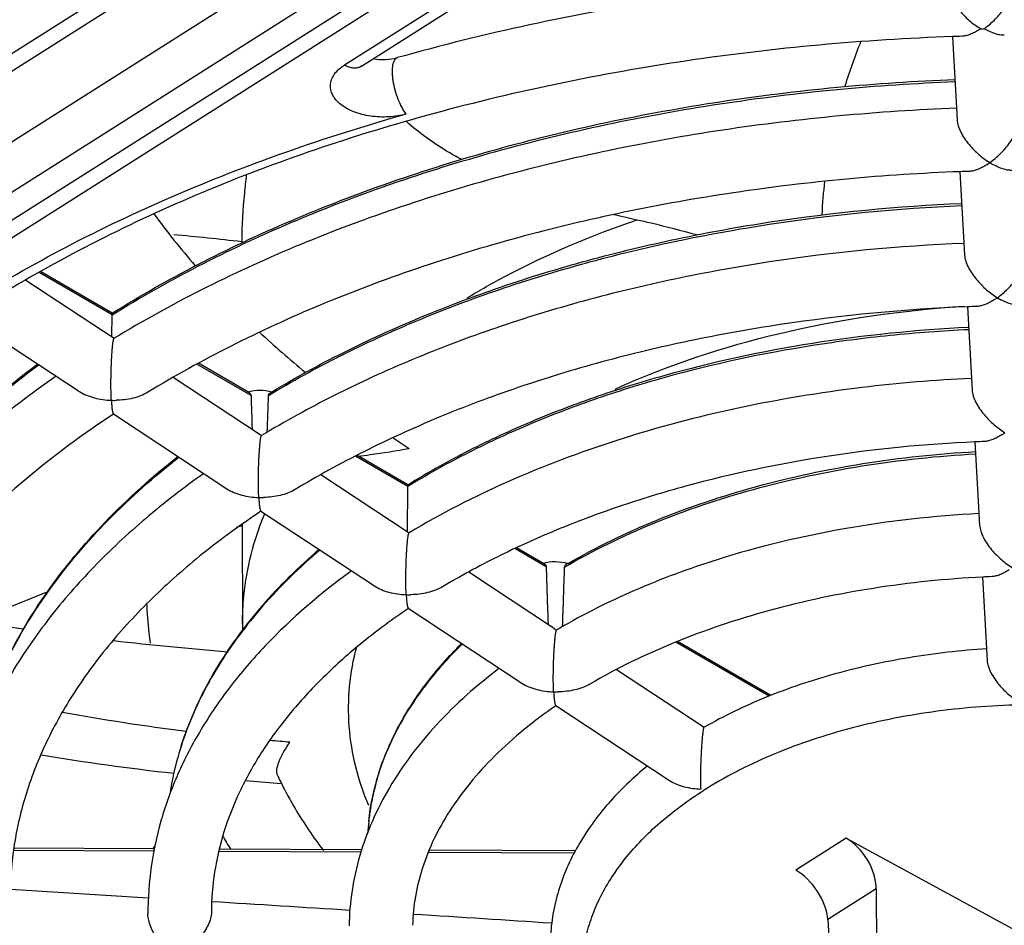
# Model space of a CAD drawing. Header units: millimetres. Extents: x 0 to 1189, y 0 to 841.
# Tile 38 of 67: x 1029 to 1052, y 216 to 238. Entities that reach past the tile are written whole.
import ezdxf

# ---------------------------------------------------------------- set-up
doc = ezdxf.new("R2010")
doc.units = ezdxf.units.MM
doc.header["$LTSCALE"] = 65.395
doc.layers.get('0').update_dxf_attribs({"linetype": 'CONTINUOUS'})
doc.layers.add('DRAFTS', color=7, linetype='CONTINUOUS')
doc.layers.add('ROUNDS', color=7, linetype='CONTINUOUS')

msp = doc.modelspace()

# ---------------------------------------------------------------- linework, layer by layer
at = {"color": 9, "linetype": 'CONTINUOUS'}
for p, q in [((1048.7835, 249.8587), (1020.0839, 231.6848)), ((1048.9661, 249.5609), (1020.2664, 231.387)), ((1050.7373, 247.1611), (1001.4943, 215.9783)), ((1051.0885, 246.9706), (1001.4763, 215.554)), ((1036.2246, 236.6649), (1039.2926, 238.6077)), ((1030.7313, 230.767), (1029.0067, 231.7676)), ((1034.0155, 228.8616), (1032.7373, 229.6032)), ((1037.7172, 226.7139), (1036.4797, 227.4318)), ((1034.3297, 226.0544), (1034.3381, 226.0748)), ((1040.9867, 224.8169), (1040.2454, 225.247)), ((1046.2521, 221.762), (1044.051, 223.0391)), ((1048.0722, 218.4065), (1046.8818, 217.6527)), ((1031.7211, 218.1059), (1028.4061, 218.1225)), ((1036.6116, 218.0815), (1033.2519, 218.0983)), ((1041.6461, 218.0563), (1038.1987, 218.0735)), ((1048.7836, 217.2126), (1047.639, 216.4878))]:
    msp.add_line(p, q, dxfattribs=at)
at = {"color": 7, "linetype": 'CONTINUOUS'}
for p, q in [((1021.681, 230.6243), (1050.3693, 248.7909)), ((998.9728, 215.0569), (1050.1957, 247.4935)), ((1050.5822, 237.3318), (1050.6919, 235.368)), ((1050.7603, 234.1436), (1050.87, 232.1789)), ((1033.7945, 232.4892), (1033.7946, 232.4616)), ((1030.7357, 230.804), (1029.0409, 231.7873)), ((1028.6939, 231.5874), (1030.7836, 230.2106)), ((1030.7297, 230.2461), (1030.7313, 230.763)), ((1050.9384, 230.955), (1051.0482, 228.9895)), ((1027.2806, 230.7223), (1029.9616, 228.9559)), ((1030.7835, 230.2107), (1030.781, 230.2091)), ((1030.7847, 230.2114), (1030.7835, 230.2107)), ((1033.9789, 228.9223), (1032.7728, 229.6221)), ((1032.1796, 229.2909), (1034.2308, 227.9394)), ((1034.4661, 228.9231), (1034.5098, 228.9495)), ((1030.7636, 228.4275), (1033.4449, 226.6609)), ((1030.7676, 228.4248), (1030.7661, 228.4238)), ((1034.2653, 227.9155), (1034.2661, 227.9149)), ((1051.1165, 227.7652), (1051.2263, 225.7989)), ((1037.7213, 226.751), (1036.5154, 227.4506)), ((1035.6669, 226.9933), (1037.7505, 225.6205)), ((1037.7147, 225.6441), (1037.7171, 226.7099)), ((1034.2466, 226.1327), (1036.9285, 224.3657)), ((1034.251, 226.1298), (1034.2493, 226.1287)), ((1033.8093, 225.8269), (1033.8145, 223.4799)), ((1037.7505, 225.6205), (1037.7482, 225.6191)), ((1037.7515, 225.6212), (1037.7505, 225.6205)), ((1040.949, 224.8783), (1040.2828, 225.2648)), ((1039.1562, 224.6943), (1041.1098, 223.4072)), ((1051.2947, 224.5751), (1051.4046, 222.6063)), ((1037.7302, 223.8375), (1040.4129, 222.0701)), ((1037.7349, 223.8345), (1037.7331, 223.8333)), ((1046.2924, 221.7781), (1044.0906, 223.0555)), ((1042.6499, 222.3925), (1044.7203, 221.0284)), ((1041.2145, 221.5419), (1043.8986, 219.7735)), ((1041.2195, 221.5386), (1041.2176, 221.5374)), ((1044.7203, 221.0284), (1044.7186, 221.0275)), ((1044.7211, 221.0289), (1044.7203, 221.0284)), ((1034.6332, 219.7115), (1034.7325, 219.7041)), ((1036.7941, 218.806), (1036.7639, 218.5204)), ((1048.0722, 218.4065), (1052.5236, 215.9908)), ((1031.7098, 218.1579), (1028.4134, 218.1743)), ((1036.6282, 218.1333), (1033.2632, 218.1501)), ((1041.6725, 218.1081), (1038.2192, 218.1253)), ((1028.3337, 217.2042), (1031.588, 217.0024)), ((1048.7836, 217.2126), (1048.7984, 213.798)), ((1047.639, 216.4878), (1047.8471, 213.1957))]:
    msp.add_line(p, q, dxfattribs=at)
for centre, radius, start, end in [((1050.3429, 238.859), 1.6184, 302.52558, 304.12599), ((1051.2678, 238.4794), 0.9603, 268.99182, 271.33725), ((1051.2677, 238.4822), 0.963, 271.33744, 273.67836), ((1052.1634, 238.9495), 1.654, 239.72288, 241.34278), ((1060.7353, 232.2107), 13.2953, 157.85975, 162.71119), ((1050.4793, 235.734), 1.6938, 302.57074, 305.66087), ((1052.3605, 235.7955), 1.6929, 238.13503, 241.3292), ((1052.6476, 184.3513), 49.8284, 91.9127, 92.17075), ((1059.3938, 232.5435), 11.9102, 173.35529, 177.16362), ((1046.6533, 244.0715), 18.5023, 216.1554, 221.03119), ((1047.8003, 254.6561), 22.1439, 256.40923, 257.83409), ((1026.3455, 168.387), 64.5337, 83.371418, 84.802517), ((1052.6366, 189.2581), 41.7315, 92.02436, 92.33226), ((1050.653, 232.5524), 1.7015, 302.57691, 305.65392), ((1052.5421, 232.6139), 1.7001, 238.14179, 241.3232), ((1030.8374, 230.7627), 0.1062, 177.66517, 179.83991), ((1050.4192, 247.761), 23.7798, 227.04111, 230.52887), ((1052.6035, 194.5748), 34.7241, 92.59264, 96.87895), ((1034.9273, 228.9686), 4.2178, 183.00572, 183.93763), ((1030.7842, 230.7278), 1.9815, 268.00879, 271.22204), ((1219.2509, 234.1945), 185.3122, 181.649099, 181.895488), ((811.4885, 236.2433), 223.0618, 357.880262, 358.103487), ((1033.7455, 227.2032), 0.8817, 53.88078, 56.62418), ((1050.8247, 229.3739), 1.7128, 302.58597, 305.64372), ((1053.7352, 252.1556), 29.2885, 236.03232, 236.929), ((1052.6255, 194.1639), 33.6356, 92.18978, 92.57146), ((1037.8234, 226.7097), 0.1063, 177.73756, 179.86804), ((1034.2668, 228.4392), 1.9875, 268.01359, 271.21803), ((1038.3103, 226.6681), 4.1181, 182.99444, 183.94915), ((1048.853, 173.5883), 54.3218, 106.09256, 106.23918), ((1263.6884, 231.6289), 222.8059, 181.75201, 182.101612), ((791.2748, 232.3934), 250.2617, 357.941887, 358.263344), ((1049.0239, 211.9214), 14.9968, 120.10089, 120.29084), ((1052.614, 199.0768), 25.5326, 92.46005, 92.96198), ((1046.1023, 181.4135), 46.023, 111.58498, 113.67352), ((1041.6549, 224.3652), 3.9799, 182.97787, 183.96609), ((1037.7494, 226.1536), 1.9963, 268.02069, 271.2121), ((1039.0145, 295.0982), 72.4925, 259.499832, 261.778769), ((1041.9043, 223.4979), 8.0898, 180.12699, 181.09056), ((1040.7177, 222.8112), 0.7134, 44.60821, 56.65511), ((1041.6668, 222.7464), 0.7175, 120.17337, 127.94774), ((1039.4862, 298.6467), 76.0726, 263.415368, 265.460308), ((1044.9337, 222.0583), 3.7757, 182.95117, 183.99342), ((1041.2321, 223.8736), 2.0108, 268.03219, 271.20253), ((1039.3309, 275.5346), 55.0255, 259.77015, 262.85329), ((1039.5906, 277.7202), 57.2266, 264.86194, 265.3336), ((1039.427, 283.8937), 64.3599, 260.724409, 263.544445), ((1043.1318, 223.8976), 9.3876, 205.32498, 208.23197), ((1039.5958, 285.4337), 65.9093, 265.0274, 265.681891), ((1046.9875, 226.5291), 15.8504, 210.54719, 211.95604), ((1031.9432, 218.0365), 0.2722, 153.24015, 153.51392), ((1031.9451, 218.0356), 0.2743, 152.46395, 153.23947)]:
    msp.add_arc(centre, radius, start, end, dxfattribs=at)
at = {"color": 9, "linetype": 'CONTINUOUS'}
for centre, radius, start, end in [((1042.508, 218.1821), 5.7486, 165.1122, 167.46103), ((1042.5792, 218.1638), 5.8221, 164.8532, 165.11786), ((1042.4417, 218.197), 5.6807, 167.46216, 168.55482), ((1042.33, 218.2177), 5.567, 170.3909, 172.06703), ((1042.3872, 218.2079), 5.6251, 168.55384, 170.39028), ((1042.2837, 218.2241), 5.5203, 172.06715, 173.94923)]:
    msp.add_arc(centre, radius, start, end, dxfattribs=at)
at = {"color": 7, "linetype": 'CONTINUOUS'}
for centre, major_axis, ratio, start_param, end_param in [((1048.0503, 217.5814), (-0.5088, 0.8612), 0.613166, -2.3326593, -0.7967695), ((1046.9073, 216.8576), (-0.5591, 0.8294), 0.5722649, -2.3679988, -0.8321091)]:
    msp.add_ellipse(centre, major_axis=major_axis, ratio=ratio, start_param=start_param, end_param=end_param, dxfattribs=at)
for points, knots in [([(1030.7353, 230.804), (1031.3946, 231.2147), (1032.7779, 231.9965), (1034.9788, 233.0266), (1037.3324, 233.9315), (1039.8182, 234.7035), (1042.4151, 235.3361), (1046.018, 235.9906), (1048.7821, 236.2503), (1050.6385, 236.3234)], [0, 0, 0, 0, 0.1116545, 0.2281149, 0.3490033, 0.473833, 0.602029, 0.7329458, 1, 1, 1, 1]), ([(1050.6765, 235.6419), (1048.8306, 235.5709), (1046.0811, 235.317), (1042.494, 234.6758), (1039.9038, 234.0549), (1037.4192, 233.2961), (1035.0604, 232.4052), (1032.847, 231.3891), (1031.4516, 230.6173), (1030.7847, 230.2114)], [0, 0, 0, 0, 0.2660734, 0.3966471, 0.5246516, 0.6494802, 0.7705964, 0.8875508, 1, 1, 1, 1]), ([(1051.4667, 234.3578), (1051.5544, 234.4206), (1051.7262, 234.5683), (1051.9141, 234.7859), (1052.0451, 234.9852), (1052.1258, 235.1429), (1052.1792, 235.2987), (1052.1923, 235.4037), (1052.1896, 235.4518)], [0, 0, 0, 0, 0.2395271, 0.5007224, 0.6355718, 0.7685338, 0.8928892, 1, 1, 1, 1]), ([(1038.9928, 234.4286), (1038.8724, 234.4938), (1038.4139, 234.7557), (1037.9808, 235.0651), (1037.6893, 235.3258)], [0, 0, 0, 0, 0.2593878, 1, 1, 1, 1]), ([(1050.6919, 235.3681), (1050.6946, 235.3196), (1050.7167, 235.2175), (1050.7802, 235.0694), (1050.8682, 234.9234), (1051.0065, 234.7413), (1051.2017, 234.5442), (1051.3774, 234.4132), (1051.4667, 234.3578)], [0, 0, 0, 0, 0.1113568, 0.2362627, 0.3677033, 0.5005452, 0.7592536, 1, 1, 1, 1]), ([(1051.3911, 234.3065), (1051.3564, 234.2843), (1051.2876, 234.2442), (1051.1833, 234.1959), (1051.0829, 234.1634), (1051.0163, 234.153), (1050.9845, 234.152)], [0, 0, 0, 0, 0.2815009, 0.5430801, 0.7829874, 1, 1, 1, 1]), ([(1051.9871, 234.1754), (1051.9529, 234.1749), (1051.8814, 234.1819), (1051.7729, 234.2096), (1051.6604, 234.2527), (1051.5858, 234.2896), (1051.5482, 234.3102)], [0, 0, 0, 0, 0.2211474, 0.4624674, 0.7226409, 1, 1, 1, 1]), ([(1050.7603, 234.144), (1048.9723, 234.0762), (1046.31, 233.8321), (1042.8382, 233.2143), (1040.3354, 232.6167), (1037.939, 231.8874), (1035.6697, 231.0328), (1033.5478, 230.0612), (1032.2127, 229.3242), (1031.5763, 228.9372)], [0, 0, 0, 0, 0.2673384, 0.3983864, 0.5266863, 0.6515675, 0.7724201, 0.8887106, 1, 1, 1, 1]), ([(1033.9029, 234.0594), (1033.8864, 233.9203), (1033.83, 233.3986), (1033.7968, 232.8739), (1033.7948, 232.4892)], [0, 0, 0, 0, 0.2669388, 1, 1, 1, 1]), ([(1034.5098, 228.9495), (1035.0568, 229.2782), (1036.2009, 229.9037), (1038.014, 230.729), (1039.9455, 231.4547), (1041.9797, 232.0749), (1044.1003, 232.5847), (1047.0379, 233.1151), (1049.2897, 233.3305), (1050.8021, 233.3951)], [0, 0, 0, 0, 0.1122758, 0.2291333, 0.3502045, 0.4750256, 0.603054, 0.733684, 1, 1, 1, 1]), ([(1043.1337, 233.0096), (1043.244, 232.9858), (1043.7135, 232.8787), (1044.179, 232.755), (1044.5346, 232.6583)], [0, 0, 0, 0, 0.2344972, 1, 1, 1, 1]), ([(1050.8547, 232.4529), (1049.3167, 232.3894), (1047.0263, 232.1727), (1044.0379, 231.6341), (1041.8794, 231.1148), (1039.8077, 230.4817), (1037.8392, 229.7395), (1035.9899, 228.8937), (1034.8227, 228.2518), (1034.2644, 227.9142)], [0, 0, 0, 0, 0.2658439, 0.3963107, 0.5242418, 0.6490503, 0.7702177, 0.887311, 1, 1, 1, 1]), ([(1050.87, 232.1791), (1050.8727, 232.1306), (1050.8947, 232.0286), (1050.9582, 231.8807), (1051.0462, 231.7349), (1051.1846, 231.5529), (1051.3798, 231.3561), (1051.5555, 231.2253), (1051.6448, 231.1699)], [0, 0, 0, 0, 0.1113217, 0.2361732, 0.3675893, 0.5004401, 0.7592095, 1, 1, 1, 1]), ([(1051.6448, 231.1699), (1051.7324, 231.2327), (1051.9042, 231.3802), (1052.0922, 231.5975), (1052.2233, 231.7967), (1052.3039, 231.9542), (1052.3573, 232.1098), (1052.3704, 232.2147), (1052.3677, 232.2628)], [0, 0, 0, 0, 0.2395684, 0.5008254, 0.6356805, 0.7686099, 0.8929061, 1, 1, 1, 1]), ([(1030.7353, 230.804), (1030.7345, 230.8035), (1030.734, 230.7997), (1030.7328, 230.7933), (1030.7321, 230.7815), (1030.7316, 230.7724), (1030.7313, 230.767)], [0, 0, 0, 0, 0.075651, 0.2596405, 0.5665522, 1, 1, 1, 1]), ([(1050.9384, 230.955), (1049.4589, 230.8948), (1047.2563, 230.6879), (1044.384, 230.1731), (1042.3133, 229.6773), (1040.3302, 229.0739), (1038.4514, 228.3683), (1036.6934, 227.567), (1035.5864, 226.96), (1035.0583, 226.6414)], [0, 0, 0, 0, 0.2673226, 0.3983407, 0.5266138, 0.6514812, 0.77234, 0.8886598, 1, 1, 1, 1]), ([(1050.9656, 230.4662), (1049.7313, 230.4074), (1047.3044, 230.1624), (1044.3528, 229.5285), (1042.1222, 228.8303), (1040.5551, 228.2266), (1039.087, 227.5416), (1038.1624, 227.0231), (1037.721, 226.751)], [0, 0, 0, 0, 0.2668605, 0.525615, 0.6504025, 0.7713508, 0.8880022, 1, 1, 1, 1]), ([(1030.7153, 228.7474), (1030.7123, 228.8047), (1030.708, 228.9283), (1030.7058, 229.1261), (1030.7078, 229.3464), (1030.7133, 229.5409), (1030.7204, 229.7008), (1030.727, 229.8178), (1030.7348, 229.9263), (1030.7433, 230.0212), (1030.7523, 230.0978), (1030.7604, 230.1488), (1030.7671, 230.1787), (1030.7715, 230.1934), (1030.7757, 230.2032), (1030.7791, 230.208), (1030.781, 230.2091)], [0, 0, 0, 0, 0.1171822, 0.2526918, 0.4041792, 0.5673041, 0.6502997, 0.7312476, 0.8067034, 0.8726942, 0.9258267, 0.9643721, 0.9781641, 0.9884939, 0.9956221, 1, 1, 1, 1]), ([(1023.1394, 222.2299), (1023.3808, 222.9154), (1024.0103, 224.2801), (1025.3166, 226.195), (1026.9843, 228.0016), (1028.28, 229.0849), (1028.9761, 229.6047)], [0, 0, 0, 0, 0.2287153, 0.4700383, 0.7266361, 1, 1, 1, 1]), ([(1029.412, 229.3178), (1028.8348, 228.9159), (1027.7378, 228.0824), (1026.2493, 226.7149), (1024.9672, 225.2666), (1023.9033, 223.7472), (1023.0691, 222.1671), (1022.4747, 220.5388), (1022.1291, 218.8777), (1022.0683, 217.7573), (1022.0805, 217.202)], [0, 0, 0, 0, 0.1430468, 0.2797752, 0.4104709, 0.5356613, 0.656118, 0.7728422, 0.8870267, 1, 1, 1, 1]), ([(1029.9615, 228.9559), (1030.014, 228.9214), (1030.1287, 228.8624), (1030.3792, 228.7792), (1030.5802, 228.7522), (1030.7153, 228.7474)], [0, 0, 0, 0, 0.2383482, 0.4867073, 1, 1, 1, 1]), ([(1033.9398, 228.9451), (1034.0307, 228.9733), (1034.224, 229), (1034.4173, 228.9757), (1034.5107, 228.9494)], [0, 0, 0, 0, 0.4953952, 1, 1, 1, 1]), ([(1033.9789, 228.9223), (1033.9894, 228.9162), (1034.0082, 228.8988), (1034.0151, 228.8739), (1034.0155, 228.8616)], [0, 0, 0, 0, 0.4961938, 1, 1, 1, 1]), ([(1034.4281, 228.8612), (1034.4285, 228.8736), (1034.436, 228.8989), (1034.4553, 228.9166), (1034.4661, 228.9231)], [0, 0, 0, 0, 0.495834, 1, 1, 1, 1]), ([(1048.4446, 229.0489), (1047.452, 228.9288), (1045.5073, 228.6063), (1042.7052, 227.8667), (1040.1094, 226.8914), (1038.5019, 226.07), (1037.7515, 225.6212)], [0, 0, 0, 0, 0.2653538, 0.5223141, 0.7679414, 1, 1, 1, 1]), ([(1051.0481, 228.9895), (1051.0509, 228.9411), (1051.0728, 228.8392), (1051.1363, 228.6916), (1051.2242, 228.546), (1051.3626, 228.3644), (1051.558, 228.1679), (1051.7336, 228.0373), (1051.8228, 227.982)], [0, 0, 0, 0, 0.111279, 0.2360515, 0.3674286, 0.5002894, 0.7591453, 1, 1, 1, 1]), ([(1030.7661, 228.4238), (1030.1925, 228.045), (1029.1055, 227.2609), (1027.6328, 225.9734), (1026.5682, 224.8277), (1025.8334, 223.8829), (1025.1936, 222.9486), (1024.5309, 221.7529), (1023.961, 220.2686), (1023.6301, 218.7655), (1023.5698, 217.7547), (1023.5797, 217.2553)], [0, 0, 0, 0, 0.1488269, 0.2897665, 0.422924, 0.4867294, 0.5487757, 0.6679903, 0.7818149, 0.8918425, 1, 1, 1, 1]), ([(1034.1979, 226.4529), (1034.1949, 226.5102), (1034.1906, 226.6339), (1034.1886, 226.8318), (1034.191, 227.0522), (1034.1968, 227.2468), (1034.2041, 227.4068), (1034.2109, 227.5237), (1034.2187, 227.6321), (1034.2272, 227.7268), (1034.2362, 227.8033), (1034.2441, 227.8542), (1034.2508, 227.884), (1034.2551, 227.8987), (1034.2592, 227.9084), (1034.2626, 227.9131), (1034.2644, 227.9142)], [0, 0, 0, 0, 0.117262, 0.2528919, 0.4045386, 0.5678158, 0.6508543, 0.7318039, 0.8072152, 0.8731263, 0.9261641, 0.9646112, 0.9783518, 0.9886263, 0.9956928, 1, 1, 1, 1]), ([(1051.1165, 227.7656), (1049.9454, 227.713), (1047.6428, 227.4892), (1044.8405, 226.9049), (1042.7211, 226.2604), (1041.2328, 225.7036), (1039.8388, 225.0726), (1038.9599, 224.5953), (1038.5402, 224.345)], [0, 0, 0, 0, 0.2673215, 0.5264489, 0.6513089, 0.7721904, 0.8885683, 1, 1, 1, 1]), ([(1051.7472, 227.9307), (1051.7123, 227.9084), (1051.6434, 227.8682), (1051.5391, 227.8197), (1051.4387, 227.7868), (1051.3721, 227.7761), (1051.3403, 227.7749)], [0, 0, 0, 0, 0.2817773, 0.5434594, 0.7832815, 1, 1, 1, 1]), ([(1036.541, 227.4257), (1036.6359, 227.4382), (1037.041, 227.4931), (1037.4449, 227.5569), (1037.7531, 227.612)], [0, 0, 0, 0, 0.2342346, 1, 1, 1, 1]), ([(1041.5026, 224.8958), (1042.1712, 225.2834), (1043.6162, 225.9797), (1045.958, 226.7623), (1048.4885, 227.3012), (1050.2393, 227.4864), (1051.1292, 227.5359)], [0, 0, 0, 0, 0.2303383, 0.4763053, 0.7343367, 1, 1, 1, 1]), ([(1027.5175, 220.6074), (1027.5928, 220.9179), (1027.7776, 221.5382), (1028.2795, 222.7662), (1029.1596, 224.2658), (1030.5617, 225.9406), (1031.682, 226.942), (1032.2894, 227.4218)], [0, 0, 0, 0, 0.1132344, 0.2288729, 0.4694478, 0.7257421, 1, 1, 1, 1]), ([(1032.8988, 227.0205), (1032.4241, 226.6841), (1031.5216, 225.987), (1030.2966, 224.8456), (1029.2397, 223.6378), (1028.3607, 222.3711), (1027.6688, 221.054), (1027.1727, 219.6964), (1026.8797, 218.3108), (1026.8231, 217.3757), (1026.8297, 216.9119)], [0, 0, 0, 0, 0.1422982, 0.2785107, 0.4089378, 0.5341048, 0.6547606, 0.77186, 0.8865262, 1, 1, 1, 1]), ([(1033.4448, 226.661), (1033.4972, 226.6265), (1033.6118, 226.5676), (1033.8621, 226.4846), (1034.0629, 226.4577), (1034.1979, 226.4529)], [0, 0, 0, 0, 0.2382622, 0.4866044, 1, 1, 1, 1]), ([(1035.0583, 226.6414), (1035.0045, 226.6089), (1034.8883, 226.554), (1034.7024, 226.4976), (1034.5078, 226.4631), (1034.3754, 226.4536), (1034.309, 226.4522)], [0, 0, 0, 0, 0.2415645, 0.4910384, 0.7447377, 1, 1, 1, 1]), ([(1037.721, 226.751), (1037.7207, 226.7508), (1037.7203, 226.7499), (1037.7195, 226.7468), (1037.7187, 226.74), (1037.7178, 226.7286), (1037.7174, 226.7193), (1037.7172, 226.7139)], [0, 0, 0, 0, 0.0253115, 0.0748469, 0.2583331, 0.565564, 1, 1, 1, 1]), ([(1034.202, 226.3845), (1034.2044, 226.3523), (1034.2081, 226.3064), (1034.2149, 226.2487), (1034.2202, 226.2132), (1034.2259, 226.1835), (1034.232, 226.1599), (1034.2382, 226.1433), (1034.2437, 226.1346), (1034.2469, 226.1325)], [0, 0, 0, 0, 0.3750197, 0.5346779, 0.6741055, 0.7918162, 0.886165, 0.9556026, 1, 1, 1, 1]), ([(1034.2493, 226.1287), (1033.7787, 225.8153), (1032.8869, 225.1673), (1031.6786, 224.1055), (1030.8047, 223.1623), (1030.2012, 222.3856), (1029.6755, 221.6185), (1029.13, 220.638), (1028.6584, 219.4225), (1028.3804, 218.1928), (1028.3247, 217.3658), (1028.3292, 216.9572)], [0, 0, 0, 0, 0.1491088, 0.2902778, 0.4236017, 0.4874613, 0.5495398, 0.6687447, 0.7824445, 0.8922208, 1, 1, 1, 1]), ([(1051.211, 226.0716), (1050.1438, 226.0163), (1048.0539, 225.7842), (1046.0077, 225.2942), (1045.0271, 224.9843)], [0, 0, 0, 0, 0.5095797, 1, 1, 1, 1]), ([(1037.6805, 224.1585), (1037.6775, 224.2146), (1037.6734, 224.3356), (1037.6717, 224.5291), (1037.6742, 224.7446), (1037.6801, 224.935), (1037.6873, 225.092), (1037.6939, 225.2077), (1037.7014, 225.3161), (1037.7098, 225.4123), (1037.7184, 225.4918), (1037.727, 225.5516), (1037.7344, 225.5889), (1037.7408, 225.6082), (1037.7439, 225.6146), (1037.7456, 225.6168)], [0, 0, 0, 0, 0.1151843, 0.2481674, 0.3967558, 0.5569292, 0.6386968, 0.718887, 0.7943838, 0.8614788, 0.9167768, 0.9582404, 0.9855761, 0.9942708, 1, 1, 1, 1]), ([(1051.2263, 225.799), (1051.229, 225.7507), (1051.2509, 225.6491), (1051.3143, 225.5018), (1051.4022, 225.3566), (1051.5407, 225.1754), (1051.7362, 224.9796), (1051.9117, 224.8493), (1052.0009, 224.7941)], [0, 0, 0, 0, 0.1112045, 0.2358523, 0.3671696, 0.5000481, 0.759043, 1, 1, 1, 1]), ([(1035.6215, 225.2266), (1035.1439, 224.8158), (1034.27, 223.9599), (1033.3699, 222.7512), (1032.8169, 221.7492), (1032.4891, 220.9941), (1032.2438, 220.2271), (1032.1355, 219.7067), (1032.0958, 219.4467)], [0, 0, 0, 0, 0.2735158, 0.5290088, 0.650991, 0.7697224, 0.885824, 1, 1, 1, 1]), ([(1040.9088, 224.9017), (1041.0046, 224.929), (1041.2062, 224.9531), (1041.4072, 224.9247), (1041.5035, 224.8957)], [0, 0, 0, 0, 0.4975398, 1, 1, 1, 1]), ([(1045.0271, 224.9843), (1044.3641, 224.7748), (1043.0912, 224.3043), (1041.8761, 223.6979), (1041.3061, 223.3667)], [0, 0, 0, 0, 0.5133107, 1, 1, 1, 1]), ([(1036.3874, 224.722), (1035.6586, 224.1921), (1034.6444, 223.3242), (1033.5126, 222.0087), (1032.8181, 220.9949), (1032.2687, 219.9411), (1031.8709, 218.8546), (1031.6308, 217.7452), (1031.5785, 216.9958), (1031.5797, 216.6236)], [0, 0, 0, 0, 0.2765173, 0.4066069, 0.5317799, 0.6527514, 0.7704107, 0.8857863, 1, 1, 1, 1]), ([(1040.949, 224.8783), (1040.9597, 224.8721), (1040.979, 224.8546), (1040.9863, 224.8294), (1040.9867, 224.8169)], [0, 0, 0, 0, 0.4992176, 1, 1, 1, 1]), ([(1041.4216, 224.809), (1041.422, 224.8215), (1041.4294, 224.8469), (1041.4488, 224.8645), (1041.4596, 224.8708)], [0, 0, 0, 0, 0.4979997, 1, 1, 1, 1]), ([(1051.2947, 224.5753), (1050.432, 224.5306), (1048.7365, 224.3567), (1046.2908, 223.8406), (1044.0401, 223.0892), (1042.6573, 222.4196), (1042.0216, 222.0475)], [0, 0, 0, 0, 0.2673261, 0.5263775, 0.7720509, 1, 1, 1, 1]), ([(1036.9285, 224.3657), (1036.9807, 224.3313), (1037.0952, 224.2726), (1037.3451, 224.1899), (1037.5457, 224.1631), (1037.6805, 224.1585)], [0, 0, 0, 0, 0.2381395, 0.486457, 1, 1, 1, 1]), ([(1031.6441, 223.0121), (1031.6321, 223.0931), (1031.5893, 223.4106), (1031.5635, 223.7305), (1031.5553, 223.9688)], [0, 0, 0, 0, 0.2557458, 1, 1, 1, 1]), ([(1037.7331, 223.8333), (1037.3654, 223.5854), (1036.6686, 223.0736), (1035.7244, 222.2374), (1034.9162, 221.3613), (1034.2498, 220.4537), (1033.7288, 219.5225), (1033.3556, 218.5753), (1033.131, 217.6186), (1033.0802, 216.9751), (1033.0796, 216.6571)], [0, 0, 0, 0, 0.1495306, 0.2910443, 0.4246207, 0.5506399, 0.66984, 0.7833655, 0.8927783, 1, 1, 1, 1]), ([(1041.163, 221.864), (1041.1601, 221.9178), (1041.1565, 222.0338), (1041.1549, 222.2191), (1041.1577, 222.4252), (1041.1647, 222.6456), (1041.1741, 222.833), (1041.1838, 222.979), (1041.1917, 223.0771), (1041.1999, 223.1614), (1041.208, 223.2286), (1041.216, 223.277), (1041.222, 223.3028), (1041.2255, 223.3122)], [0, 0, 0, 0, 0.1114672, 0.2396875, 0.3827409, 0.5372329, 0.6952206, 0.7705616, 0.8394333, 0.8985661, 0.9454954, 0.979187, 1, 1, 1, 1]), ([(1036.7941, 218.806), (1036.8338, 219.1798), (1036.9921, 219.9342), (1037.4499, 221.0227), (1038.1198, 222.0653), (1038.6818, 222.7005), (1038.9906, 223.007)], [0, 0, 0, 0, 0.2334629, 0.4752325, 0.7296904, 1, 1, 1, 1]), ([(1051.3892, 222.8803), (1050.7766, 222.841), (1049.5705, 222.7045), (1047.8243, 222.3244), (1046.199, 221.779), (1045.1909, 221.2971), (1044.7211, 221.0289)], [0, 0, 0, 0, 0.2640603, 0.5210645, 0.7673118, 1, 1, 1, 1]), ([(1039.8797, 222.4211), (1039.3494, 222.0195), (1038.6114, 221.3644), (1037.786, 220.3787), (1037.2758, 219.6186), (1036.8687, 218.8286), (1036.5695, 218.0141), (1036.3828, 217.1818), (1036.3353, 216.6189), (1036.3312, 216.3389)], [0, 0, 0, 0, 0.2738275, 0.4033568, 0.5284888, 0.6498825, 0.7683287, 0.8847169, 1, 1, 1, 1]), ([(1040.4127, 222.0702), (1040.4647, 222.0359), (1040.5789, 221.9773), (1040.8283, 221.8951), (1041.0285, 221.8687), (1041.163, 221.864)], [0, 0, 0, 0, 0.2379324, 0.4862079, 1, 1, 1, 1]), ([(1042.0216, 222.0475), (1041.9676, 222.0159), (1041.8514, 221.9625), (1041.6028, 221.8889), (1041.4059, 221.8659), (1041.2743, 221.8632)], [0, 0, 0, 0, 0.2417927, 0.491414, 1, 1, 1, 1]), ([(1041.1672, 221.7954), (1041.1695, 221.7631), (1041.1744, 221.7051), (1041.1834, 221.6371), (1041.1922, 221.5937), (1041.1987, 221.5698), (1041.2053, 221.5529), (1041.2113, 221.5441), (1041.2146, 221.5419)], [0, 0, 0, 0, 0.3729029, 0.6707825, 0.7884578, 0.8832639, 0.9537722, 1, 1, 1, 1]), ([(1041.2176, 221.5374), (1040.7025, 221.1829), (1039.9873, 220.6062), (1039.1875, 219.7328), (1038.7057, 219.0763), (1038.3272, 218.4056), (1038.0527, 217.7259), (1037.882, 217.0413), (1037.8369, 216.5808), (1037.8317, 216.3532)], [0, 0, 0, 0, 0.2920399, 0.4260503, 0.5523206, 0.6715445, 0.78482, 0.8936707, 1, 1, 1, 1]), ([(1034.6465, 219.8816), (1034.6007, 219.9785), (1034.6848, 220.2969), (1034.8367, 220.5292), (1034.9349, 220.6833)], [0, 0, 0, 0, 0.3697627, 1, 1, 1, 1]), ([(1043.3801, 220.115), (1043.0467, 219.8427), (1042.4374, 219.2646), (1041.8267, 218.4252), (1041.4692, 217.7173), (1041.2691, 217.1764), (1041.1369, 216.6234), (1041.0953, 216.2487), (1041.0864, 216.0617)], [0, 0, 0, 0, 0.2694098, 0.5228778, 0.6450133, 0.7647923, 0.8828887, 1, 1, 1, 1]), ([(1034.8609, 219.4569), (1034.9231, 219.341), (1035.1838, 218.8785), (1035.482, 218.4373), (1035.7234, 218.1192)], [0, 0, 0, 0, 0.247813, 1, 1, 1, 1]), ([(1031.7019, 218.1624), (1031.7045, 218.1675), (1031.7162, 218.1883), (1031.7305, 218.2077), (1031.7423, 218.2214)], [0, 0, 0, 0, 0.2425981, 1, 1, 1, 1]), ([(1031.7098, 218.1579), (1031.7117, 218.1578), (1031.716, 218.1561), (1031.7206, 218.1498), (1031.7239, 218.1403), (1031.7249, 218.1327), (1031.7253, 218.1284)], [0, 0, 0, 0, 0.1585262, 0.3608901, 0.6375398, 1, 1, 1, 1]), ([(1032.2666, 215.5981), (1032.1815, 215.6516), (1032.0162, 215.7806), (1031.8025, 216.0203), (1031.6627, 216.2594), (1031.5942, 216.4666), (1031.5798, 216.5725), (1031.5797, 216.6236)], [0, 0, 0, 0, 0.2361925, 0.4891451, 0.7512647, 0.8798406, 1, 1, 1, 1]), ([(1033.0796, 216.6571), (1033.0796, 216.6091), (1033.0622, 216.5061), (1033.0034, 216.3554), (1032.9184, 216.206), (1032.7842, 216.0216), (1032.5965, 215.8256), (1032.4275, 215.6961), (1032.3423, 215.6427)], [0, 0, 0, 0, 0.1113311, 0.2388951, 0.3736854, 0.5088207, 0.7667857, 1, 1, 1, 1])]:
    msp.add_open_spline(points, degree=3, knots=knots, dxfattribs=at)
at = {"color": 9, "linetype": 'CONTINUOUS'}
for points, knots in [([(1030.7313, 230.763), (1031.3906, 231.1728), (1032.7741, 231.9528), (1034.9753, 232.9807), (1037.3295, 233.884), (1039.8163, 234.6547), (1042.4142, 235.2863), (1046.0188, 235.9397), (1048.7841, 236.1989), (1050.6414, 236.2718)], [0, 0, 0, 0, 0.1115705, 0.2279867, 0.3488605, 0.4736972, 0.6019155, 0.7328647, 1, 1, 1, 1]), ([(1027.3438, 231.0412), (1028.0937, 231.5139), (1029.6684, 232.4143), (1032.176, 233.6028), (1034.8603, 234.6494), (1036.725, 235.2378), (1037.6806, 235.5074)], [0, 0, 0, 0, 0.2354136, 0.4811227, 0.7363273, 1, 1, 1, 1]), ([(1034.4281, 228.8612), (1034.9761, 229.1924), (1036.1232, 229.823), (1037.9426, 230.6551), (1039.8828, 231.387), (1041.9276, 232.0126), (1044.0604, 232.5269), (1047.0163, 233.0619), (1049.2827, 233.2787), (1050.8049, 233.3435)], [0, 0, 0, 0, 0.1120487, 0.2287678, 0.3497776, 0.4746025, 0.6026876, 0.7334153, 1, 1, 1, 1]), ([(1039.1186, 231.164), (1039.4203, 231.3465), (1040.7054, 232.0709), (1042.0723, 232.6459), (1043.1337, 233.0096)], [0, 0, 0, 0, 0.2391486, 1, 1, 1, 1]), ([(1042.6167, 229.0137), (1043.8626, 229.5815), (1046.577, 230.4718), (1049.3981, 230.8761), (1050.862, 230.9689)], [0, 0, 0, 0, 0.4827823, 1, 1, 1, 1]), ([(1050.9685, 230.4147), (1050.3477, 230.3854), (1049.1134, 230.2935), (1046.697, 229.9816), (1044.3515, 229.4793), (1042.1196, 228.7829), (1040.5519, 228.1808), (1039.0834, 227.4979), (1038.1586, 226.9812), (1037.7171, 226.7099)], [0, 0, 0, 0, 0.1341925, 0.2670456, 0.5258544, 0.6506397, 0.7715553, 0.8881323, 1, 1, 1, 1]), ([(1023.1572, 222.2719), (1023.4009, 222.9512), (1024.034, 224.304), (1025.3423, 226.2028), (1027.0105, 227.9961), (1028.3054, 229.0719), (1029.0011, 229.5883)], [0, 0, 0, 0, 0.22815, 0.4693133, 0.7261209, 1, 1, 1, 1]), ([(1041.4216, 224.809), (1042.0931, 225.2019), (1043.5475, 225.9079), (1045.9083, 226.7012), (1048.4635, 227.2475), (1050.2326, 227.4347), (1051.1322, 227.4844)], [0, 0, 0, 0, 0.2297842, 0.4756603, 0.7339238, 1, 1, 1, 1]), ([(1027.594, 220.8968), (1027.6765, 221.1931), (1027.8731, 221.7846), (1028.3884, 222.9552), (1029.2659, 224.3848), (1030.6382, 225.9849), (1031.725, 226.9453), (1032.3127, 227.4064)], [0, 0, 0, 0, 0.1129408, 0.2284641, 0.4691579, 0.725686, 1, 1, 1, 1]), ([(1033.8145, 223.4799), (1033.814, 223.6965), (1033.8559, 224.5747), (1034.0796, 225.4417), (1034.3297, 226.0544)], [0, 0, 0, 0, 0.2465489, 1, 1, 1, 1]), ([(1035.6426, 225.2127), (1035.1613, 224.8023), (1034.2815, 223.9479), (1033.375, 222.7403), (1032.819, 221.7404), (1032.4902, 220.9881), (1032.2443, 220.2247), (1032.1358, 219.7069), (1032.0961, 219.4483)], [0, 0, 0, 0, 0.2746494, 0.5304889, 0.6523477, 0.7707728, 0.8864104, 1, 1, 1, 1]), ([(1036.7966, 219.1804), (1036.5466, 219.7713), (1036.2235, 221.0296), (1036.3498, 222.3245), (1036.5114, 222.9349)], [0, 0, 0, 0, 0.5039699, 1, 1, 1, 1]), ([(1036.9593, 219.6851), (1037.0394, 219.9809), (1037.2509, 220.5724), (1037.7034, 221.4221), (1038.2911, 222.2413), (1038.7565, 222.7486), (1039.008, 222.9953)], [0, 0, 0, 0, 0.2336047, 0.4765976, 0.7314744, 1, 1, 1, 1]), ([(1060.4623, 210.9826), (1060.9162, 211.27), (1061.5479, 211.7477), (1062.2487, 212.4914), (1062.668, 213.0622), (1062.9903, 213.6554), (1063.2119, 214.2656), (1063.3299, 214.8867), (1063.3426, 215.5119), (1063.2498, 216.1344), (1063.0529, 216.7473), (1062.7544, 217.3443), (1062.358, 217.9198), (1061.8681, 218.4685), (1061.2894, 218.9856), (1060.6276, 219.4664), (1059.6209, 220.0663), (1058.19, 220.6914), (1056.3019, 221.2205), (1054.2746, 221.5261), (1052.1842, 221.5968), (1050.1087, 221.43), (1048.1255, 221.0318), (1046.309, 220.4172), (1045.2041, 219.8521), (1044.7032, 219.5349)], [0, 0, 0, 0, 0.0592037, 0.0865183, 0.1123997, 0.1370296, 0.1606702, 0.1836579, 0.2063835, 0.2292615, 0.2526925, 0.2770298, 0.3025565, 0.3294758, 0.3579121, 0.3879169, 0.4194786, 0.4869157, 0.5592594, 0.6349935, 0.7123078, 0.7892643, 0.8639535, 0.9346526, 1, 1, 1, 1]), ([(1054.1419, 209.0246), (1053.5934, 208.9767), (1052.492, 208.9311), (1050.8502, 209.0106), (1049.2486, 209.2357), (1047.7246, 209.6013), (1046.3135, 210.099), (1045.0476, 210.7177), (1043.956, 211.444), (1043.0639, 212.2624), (1042.4941, 213.0231), (1042.1682, 213.6563), (1041.9902, 214.1325), (1041.8754, 214.6158), (1041.8247, 215.1033), (1041.8385, 215.5918), (1041.9167, 216.0781), (1042.0587, 216.5591), (1042.3363, 217.2005), (1042.8484, 217.9777), (1043.6791, 218.822), (1044.3428, 219.3067), (1044.7032, 219.5349)], [0, 0, 0, 0, 0.0803721, 0.1606649, 0.2396398, 0.3161236, 0.3890728, 0.4576457, 0.5212853, 0.57982, 0.6335775, 0.6589716, 0.6835753, 0.7076023, 0.7312959, 0.7549177, 0.7787334, 0.8029977, 0.8279417, 0.8805449, 0.9377371, 1, 1, 1, 1])]:
    msp.add_open_spline(points, degree=3, knots=knots, dxfattribs=at)
at = {"color": 7, "linetype": 'CONTINUOUS'}
for points in [[(1037.7456, 225.6168), (1037.7464, 225.6177), (1037.7472, 225.6185), (1037.7482, 225.6191)], [(1036.3501, 216.7049), (1035.2626, 216.7735), (1034.1751, 216.8416), (1033.0876, 216.9093)]]:
    msp.add_open_spline(points, degree=3, dxfattribs=at)
at = {"layer": 'DRAFTS', "color": 7, "linetype": 'CONTINUOUS'}
msp.add_ellipse((978.4205, 219.5465), major_axis=(81.6841, -4.5737), ratio=0.0069577, start_param=0.696167, end_param=0.7565145, dxfattribs=at)
for points, knots in [([(1050.5142, 238.4904), (1050.5173, 238.4411), (1050.5381, 238.339), (1050.5984, 238.1916), (1050.6816, 238.0493), (1050.8121, 237.8749), (1050.9974, 237.6892), (1051.1655, 237.5691), (1051.2509, 237.5193)], [0, 0, 0, 0, 0.1178898, 0.2459436, 0.3780642, 0.5099954, 0.7643611, 1, 1, 1, 1]), ([(1051.3295, 237.5211), (1051.4139, 237.5784), (1051.5796, 237.7157), (1051.7581, 237.9234), (1051.8808, 238.1169), (1051.9558, 238.2728), (1052.0042, 238.4299), (1052.0143, 238.5361), (1052.0111, 238.5857)], [0, 0, 0, 0, 0.2339704, 0.4906134, 0.6246039, 0.7583986, 0.8861499, 1, 1, 1, 1]), ([(1051.2131, 237.4944), (1051.1784, 237.4722), (1051.1096, 237.4322), (1051.0053, 237.384), (1050.905, 237.3515), (1050.8383, 237.3412), (1050.8066, 237.3402)], [0, 0, 0, 0, 0.2814315, 0.5429936, 0.7829258, 1, 1, 1, 1]), ([(1051.809, 237.3636), (1051.7748, 237.3631), (1051.7032, 237.37), (1051.5533, 237.4082), (1051.4429, 237.4583), (1051.3702, 237.4981)], [0, 0, 0, 0, 0.2213363, 0.4628291, 1, 1, 1, 1]), ([(1051.5691, 231.1186), (1051.5344, 231.0964), (1051.4655, 231.0562), (1051.3612, 231.0079), (1051.2609, 230.9751), (1051.1942, 230.9647), (1051.1625, 230.9636)], [0, 0, 0, 0, 0.2816156, 0.5432343, 0.7831064, 1, 1, 1, 1]), ([(1052.1653, 230.987), (1052.1311, 230.9866), (1052.0595, 230.9937), (1051.9511, 231.0215), (1051.8385, 231.0647), (1051.7639, 231.1017), (1051.7263, 231.1223)], [0, 0, 0, 0, 0.2210475, 0.4623371, 0.7225436, 1, 1, 1, 1]), ([(1031.5763, 228.9371), (1031.5225, 228.9044), (1031.4063, 228.8492), (1031.1568, 228.7731), (1030.9588, 228.7495), (1030.8264, 228.7467)], [0, 0, 0, 0, 0.2417175, 0.4913788, 1, 1, 1, 1]), ([(1030.7195, 228.679), (1030.7217, 228.6468), (1030.7255, 228.6009), (1030.7322, 228.5434), (1030.7374, 228.5079), (1030.743, 228.4783), (1030.749, 228.4547), (1030.7551, 228.4382), (1030.7605, 228.4295), (1030.7637, 228.4274)], [0, 0, 0, 0, 0.3754764, 0.5353106, 0.6748124, 0.7925315, 0.8867834, 0.956, 1, 1, 1, 1]), ([(1051.9252, 224.7428), (1051.8903, 224.7204), (1051.8212, 224.6801), (1051.7168, 224.6313), (1051.6164, 224.5981), (1051.5498, 224.5872), (1051.5181, 224.5858)], [0, 0, 0, 0, 0.2820635, 0.5438404, 0.7835745, 1, 1, 1, 1]), ([(1038.5402, 224.345), (1038.4863, 224.3129), (1038.3701, 224.2586), (1038.1844, 224.2027), (1037.99, 224.1685), (1037.8579, 224.159), (1037.7916, 224.1577)], [0, 0, 0, 0, 0.2415891, 0.4910538, 0.7447416, 1, 1, 1, 1]), ([(1037.6846, 224.0899), (1037.687, 224.0577), (1037.6917, 223.9998), (1037.7005, 223.932), (1037.7089, 223.8887), (1037.7151, 223.865), (1037.7215, 223.8483), (1037.7272, 223.8395), (1037.7305, 223.8374)], [0, 0, 0, 0, 0.3742174, 0.6728287, 0.7905293, 0.8850547, 0.9549032, 1, 1, 1, 1]), ([(1051.4046, 222.6064), (1051.4073, 222.5582), (1051.4291, 222.4571), (1051.4923, 222.3104), (1051.5802, 222.1659), (1051.7188, 221.9856), (1051.9145, 221.7908), (1052.0899, 221.6613), (1052.1789, 221.6061)], [0, 0, 0, 0, 0.1110748, 0.2354947, 0.3666977, 0.4996038, 0.7588522, 1, 1, 1, 1]), ([(1044.6456, 219.5695), (1044.6428, 219.6249), (1044.6392, 219.7445), (1044.6388, 219.9357), (1044.6432, 220.1486), (1044.6507, 220.3368), (1044.659, 220.492), (1044.6661, 220.6065), (1044.674, 220.7142), (1044.6823, 220.8105), (1044.6906, 220.891), (1044.6986, 220.9527), (1044.7052, 220.9918), (1044.7108, 221.0129), (1044.7135, 221.0203), (1044.715, 221.023)], [0, 0, 0, 0, 0.1142242, 0.2460859, 0.3934887, 0.5524166, 0.6335733, 0.7132625, 0.7885428, 0.85592, 0.9121165, 0.9550024, 0.984021, 0.9935431, 1, 1, 1, 1]), ([(1044.715, 221.023), (1044.7153, 221.0236), (1044.7162, 221.0252), (1044.7175, 221.0268), (1044.7186, 221.0275)], [0, 0, 0, 0, 0.3155594, 1, 1, 1, 1]), ([(1043.8985, 219.7736), (1043.9502, 219.7395), (1044.0638, 219.6814), (1044.3122, 219.6001), (1044.5116, 219.574), (1044.6456, 219.5695)], [0, 0, 0, 0, 0.2375725, 0.4857737, 1, 1, 1, 1])]:
    msp.add_open_spline(points, degree=3, knots=knots, dxfattribs=at)
at = {"layer": 'ROUNDS', "color": 7, "linetype": 'CONTINUOUS'}
for p, q in [((1021.4259, 230.4627), (1051.7818, 249.6854)), ((1036.6245, 236.6388), (1039.2984, 238.3321))]:
    msp.add_line(p, q, dxfattribs=at)
msp.add_arc((1052.6586, 179.4459), 57.924, 91.832321, 92.054361, dxfattribs=at)
at = {"layer": 'ROUNDS', "color": 9, "linetype": 'CONTINUOUS'}
msp.add_arc((1036.4822, 236.8638), 0.2662, 293.61751, 302.32104, dxfattribs=at)
at = {"layer": 'ROUNDS', "color": 7, "linetype": 'CONTINUOUS'}
for points, knots in [([(1050.4925, 238.8303), (1048.2612, 238.749), (1044.9385, 238.4408), (1040.6105, 237.648), (1038.5065, 237.1277), (1037.4756, 236.8368)], [0, 0, 0, 0, 0.5076403, 0.7564547, 1, 1, 1, 1]), ([(1050.5822, 237.3326), (1048.4858, 237.2574), (1045.3637, 236.9761), (1041.2923, 236.2555), (1038.3573, 235.5561), (1035.5477, 234.7008), (1032.888, 233.6973), (1030.4021, 232.5551), (1028.8389, 231.6881), (1028.0942, 231.2327)], [0, 0, 0, 0, 0.2673478, 0.3984167, 0.5267356, 0.6516268, 0.7724753, 0.8887454, 1, 1, 1, 1]), ([(1036.8999, 236.8132), (1036.997, 236.7955), (1037.1915, 236.7835), (1037.3846, 236.8111), (1037.4756, 236.8368)], [0, 0, 0, 0, 0.5110153, 1, 1, 1, 1]), ([(1036.6245, 236.6388), (1036.6193, 236.6356), (1036.6113, 236.6304), (1036.5993, 236.6208), (1036.5962, 236.6188), (1036.591, 236.6135), (1036.5915, 236.6141)], [0, 0, 0, 0, 0.4414708, 0.755872, 0.9412276, 1, 1, 1, 1])]:
    msp.add_open_spline(points, degree=3, knots=knots, dxfattribs=at)
at = {"layer": 'ROUNDS', "color": 9, "linetype": 'CONTINUOUS'}
for points, knots in [([(1037.6806, 235.5074), (1037.6429, 235.5535), (1037.5729, 235.664), (1037.4872, 235.8521), (1037.4178, 236.0638), (1037.3781, 236.2474), (1037.3602, 236.3909), (1037.3544, 236.4898), (1037.3561, 236.58), (1037.3653, 236.6594), (1037.3816, 236.7263), (1037.4051, 236.7795), (1037.4357, 236.8182), (1037.4624, 236.8331), (1037.4756, 236.8368)], [0, 0, 0, 0, 0.1241038, 0.2714389, 0.4305689, 0.5884154, 0.6628044, 0.732151, 0.7951762, 0.8508741, 0.898636, 0.9384652, 0.9713778, 1, 1, 1, 1]), ([(1037.6806, 235.5074), (1037.546, 235.4694), (1037.264, 235.4245), (1036.8438, 235.441), (1036.5102, 235.5235), (1036.2788, 235.6307), (1036.1353, 235.7248), (1036.0208, 235.8325), (1035.939, 235.9513), (1035.8933, 236.0782), (1035.8865, 236.2089), (1035.9191, 236.3378), (1035.9889, 236.4599), (1036.0925, 236.572), (1036.1778, 236.6353), (1036.2246, 236.6649)], [0, 0, 0, 0, 0.1525414, 0.3085639, 0.4561299, 0.5236842, 0.5858917, 0.6425242, 0.6940449, 0.7417584, 0.7877862, 0.8346797, 0.8847634, 0.9396279, 1, 1, 1, 1]), ([(1036.2246, 236.6649), (1036.2563, 236.6477), (1036.3194, 236.6192), (1036.4159, 236.5955), (1036.507, 236.594), (1036.5635, 236.6088), (1036.5888, 236.6199)], [0, 0, 0, 0, 0.2858694, 0.5454916, 0.7812823, 1, 1, 1, 1])]:
    msp.add_open_spline(points, degree=3, knots=knots, dxfattribs=at)

doc.saveas('drawing.dxf')
